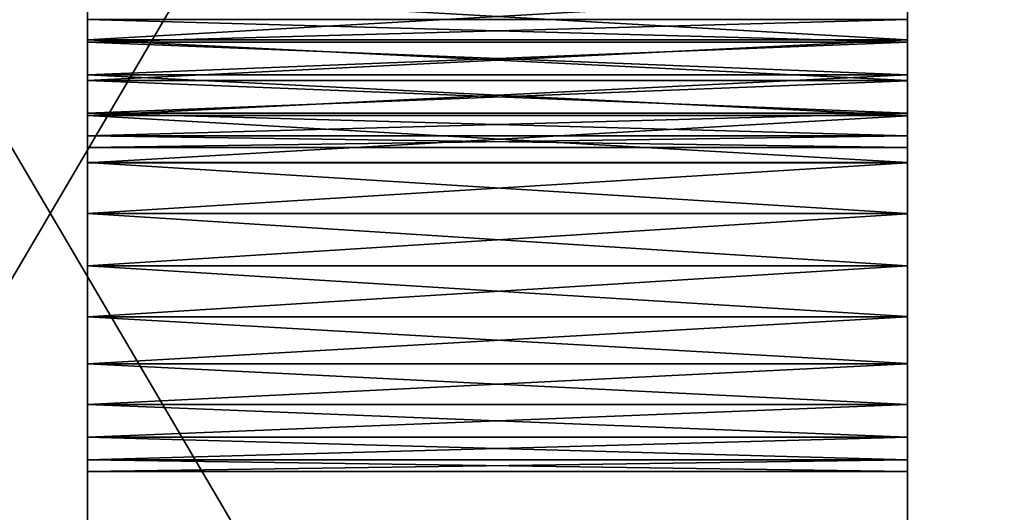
# Model space of a CAD drawing. Header units: millimetres. Extents: x -41 to 11, y -3 to 963.
# Tile 189 of 256: x -16.04 to -10.76, y 58.4 to 61.04. Entities that reach past the tile are written whole.
import ezdxf

# ---------------------------------------------------------------- set-up
doc = ezdxf.new("R2010")
doc.units = ezdxf.units.MM
doc.header["$LTSCALE"] = 65.185185
for name, color, linetype in [('3400', 7, 'CONTINUOUS'), ('3402', 7, 'CONTINUOUS'), ('3405', 7, 'CONTINUOUS'), ('3408', 7, 'CONTINUOUS'), ('3420', 7, 'CONTINUOUS'), ('3429', 7, 'CONTINUOUS'), ('3442', 7, 'CONTINUOUS'), ('3443', 7, 'CONTINUOUS'), ('3444', 7, 'CONTINUOUS'), ('3445', 7, 'CONTINUOUS'), ('3463', 7, 'CONTINUOUS'), ('3464', 7, 'CONTINUOUS')]:
    doc.layers.add(name, color=color, linetype=linetype)

msp = doc.modelspace()

# ---------------------------------------------------------------- linework, layer by layer
at = {"layer": '3400', "linetype": 'Continuous'}
for points in [[(9.125, 102.5, -93.5), (9.125, 17.5, -93.5), (-40.875, 102.5, -93.5), (9.125, 102.5, -93.5)], [(9.125, 17.5, -93.5), (-40.875, 17.5, -93.5), (-40.875, 102.5, -93.5), (9.125, 17.5, -93.5)]]:
    msp.add_3dface(points, dxfattribs=at)
at = {"layer": '3402', "linetype": 'Continuous'}
for points in [[(-40.875, 17.5, -8.5), (9.125, 102.5, -8.5), (-40.875, 102.5, -8.5), (-40.875, 17.5, -8.5)], [(9.125, 17.5, -8.5), (9.125, 102.5, -8.5), (-40.875, 17.5, -8.5), (9.125, 17.5, -8.5)]]:
    msp.add_3dface(points, dxfattribs=at)
at = {"layer": '3405', "linetype": 'Continuous'}
for points in [[(-15.675, 99.8, -11.2), (-15.675, 20.2, -90.8), (-15.675, 36.8424, -64.6117), (-15.675, 99.8, -11.2)], [(-15.675, 20.2, -90.8), (-15.675, 99.8, -11.2), (-15.675, 58.9742, -53.5527), (-15.675, 20.2, -90.8)], [(-15.675, 99.8, -90.8), (-15.675, 20.2, -90.8), (-15.675, 67.7898, -79.7085), (-15.675, 99.8, -90.8)], [(-15.675, 20.2, -11.2), (-15.675, 99.8, -11.2), (-15.675, 52.2102, -22.2915), (-15.675, 20.2, -11.2)], [(-15.675, 53.5077, -24.3549), (-15.675, 99.8, -11.2), (-15.675, 44.4414, -33.718), (-15.675, 53.5077, -24.3549)], [(-15.675, 52.2102, -22.2915), (-15.675, 99.8, -11.2), (-15.675, 52.483, -22.2291), (-15.675, 52.2102, -22.2915)], [(-15.675, 52.483, -22.2291), (-15.675, 99.8, -11.2), (-15.675, 52.763, -22.2289), (-15.675, 52.483, -22.2291)], [(-15.675, 52.763, -22.2289), (-15.675, 99.8, -11.2), (-15.675, 53.0362, -22.2912), (-15.675, 52.763, -22.2289)], [(-15.675, 53.0362, -22.2912), (-15.675, 99.8, -11.2), (-15.675, 53.2883, -22.4124), (-15.675, 53.0362, -22.2912)], [(-15.675, 44.4414, -33.718), (-15.675, 99.8, -11.2), (-15.675, 44.5628, -33.9701), (-15.675, 44.4414, -33.718)], [(-15.675, 44.5628, -33.9701), (-15.675, 99.8, -11.2), (-15.675, 44.6252, -34.2434), (-15.675, 44.5628, -33.9701)], [(-15.675, 44.6252, -34.2434), (-15.675, 99.8, -11.2), (-15.675, 44.6251, -34.5231), (-15.675, 44.6252, -34.2434)], [(-15.675, 44.6251, -34.5231), (-15.675, 99.8, -11.2), (-15.675, 44.5628, -34.7961), (-15.675, 44.6251, -34.5231)], [(-15.675, 44.5628, -34.7961), (-15.675, 99.8, -11.2), (-15.675, 44.4414, -35.048), (-15.675, 44.5628, -34.7961)], [(-15.675, 44.4414, -35.048), (-15.675, 99.8, -11.2), (-15.675, 44.267, -35.2668), (-15.675, 44.4414, -35.048)], [(-15.675, 35.293, -62.6697), (-15.675, 99.8, -11.2), (-15.675, 35.5449, -62.5483), (-15.675, 35.293, -62.6697)], [(-15.675, 35.5449, -62.5483), (-15.675, 99.8, -11.2), (-15.675, 35.8177, -62.4859), (-15.675, 35.5449, -62.5483)], [(-15.675, 35.8177, -62.4859), (-15.675, 99.8, -11.2), (-15.675, 36.0977, -62.4857), (-15.675, 35.8177, -62.4859)], [(-15.675, 36.0977, -62.4857), (-15.675, 99.8, -11.2), (-15.675, 36.3709, -62.548), (-15.675, 36.0977, -62.4857)], [(-15.675, 53.6821, -24.1362), (-15.675, 99.8, -11.2), (-15.675, 53.5077, -24.3549), (-15.675, 53.6821, -24.1362)], [(-15.675, 32.9261, -50.0614), (-15.675, 99.8, -11.2), (-15.675, 33, -50.9996), (-15.675, 32.9261, -50.0614)], [(-15.675, 33, -50.9996), (-15.675, 99.8, -11.2), (-15.675, 32.9263, -51.9378), (-15.675, 33, -50.9996)], [(-15.675, 32.9263, -51.9378), (-15.675, 99.8, -11.2), (-15.675, 32.7067, -52.8531), (-15.675, 32.9263, -51.9378)], [(-15.675, 32.7067, -52.8531), (-15.675, 99.8, -11.2), (-15.675, 32.3464, -53.7233), (-15.675, 32.7067, -52.8531)], [(-15.675, 32.3464, -53.7233), (-15.675, 99.8, -11.2), (-15.675, 31.8546, -54.526), (-15.675, 32.3464, -53.7233)], [(-15.675, 31.8546, -54.526), (-15.675, 99.8, -11.2), (-15.675, 31.2426, -55.2426), (-15.675, 31.8546, -54.526)], [(-15.675, 99.8, -11.2), (-15.675, 35.293, -62.6697), (-15.675, 31.2426, -55.2426), (-15.675, 99.8, -11.2)], [(-15.675, 99.8, -11.2), (-15.675, 91.1458, -45.2937), (-15.675, 59.4451, -53.2568), (-15.675, 99.8, -11.2)], [(-15.675, 53.5075, -22.5872), (-15.675, 99.8, -11.2), (-15.675, 53.6821, -22.8061), (-15.675, 53.5075, -22.5872)], [(-15.675, 99.8, -11.2), (-15.675, 53.5075, -22.5872), (-15.675, 53.2883, -22.4124), (-15.675, 99.8, -11.2)], [(-15.675, 53.6821, -22.8061), (-15.675, 99.8, -11.2), (-15.675, 53.8035, -23.0582), (-15.675, 53.6821, -22.8061)], [(-15.675, 53.8035, -23.0582), (-15.675, 99.8, -11.2), (-15.675, 53.8658, -23.3315), (-15.675, 53.8035, -23.0582)], [(-15.675, 53.8658, -23.3315), (-15.675, 99.8, -11.2), (-15.675, 53.8658, -23.6113), (-15.675, 53.8658, -23.3315)], [(-15.675, 53.8658, -23.6113), (-15.675, 99.8, -11.2), (-15.675, 53.8034, -23.8842), (-15.675, 53.8658, -23.6113)], [(-15.675, 53.8034, -23.8842), (-15.675, 99.8, -11.2), (-15.675, 53.6821, -24.1362), (-15.675, 53.8034, -23.8842)], [(-15.675, 36.3709, -62.548), (-15.675, 99.8, -11.2), (-15.675, 36.623, -62.6692), (-15.675, 36.3709, -62.548)], [(-15.675, 36.623, -62.6692), (-15.675, 99.8, -11.2), (-15.675, 36.8423, -62.844), (-15.675, 36.623, -62.6692)], [(-15.675, 36.8423, -62.844), (-15.675, 99.8, -11.2), (-15.675, 37.0168, -63.063), (-15.675, 36.8423, -62.844)], [(-15.675, 37.0168, -63.063), (-15.675, 99.8, -11.2), (-15.675, 37.1382, -63.315), (-15.675, 37.0168, -63.063)], [(-15.675, 37.1382, -63.315), (-15.675, 99.8, -11.2), (-15.675, 37.2005, -63.5883), (-15.675, 37.1382, -63.315)], [(-15.675, 37.2005, -63.5883), (-15.675, 99.8, -11.2), (-15.675, 37.2005, -63.8681), (-15.675, 37.2005, -63.5883)], [(-15.675, 37.2005, -63.8681), (-15.675, 99.8, -11.2), (-15.675, 37.1381, -64.141), (-15.675, 37.2005, -63.8681)], [(-15.675, 37.1381, -64.141), (-15.675, 99.8, -11.2), (-15.675, 37.0168, -64.393), (-15.675, 37.1381, -64.141)], [(-15.675, 37.0168, -64.393), (-15.675, 99.8, -11.2), (-15.675, 36.8424, -64.6117), (-15.675, 37.0168, -64.393)], [(-15.675, 58.9742, -53.5527), (-15.675, 99.8, -11.2), (-15.675, 59.1931, -53.3782), (-15.675, 58.9742, -53.5527)], [(-15.675, 59.1931, -53.3782), (-15.675, 99.8, -11.2), (-15.675, 59.4451, -53.2568), (-15.675, 59.1931, -53.3782)], [(-15.675, 32.7064, -49.146), (-15.675, 99.8, -11.2), (-15.675, 32.9261, -50.0614), (-15.675, 32.7064, -49.146)], [(-15.675, 32.346, -48.2761), (-15.675, 99.8, -11.2), (-15.675, 32.7064, -49.146), (-15.675, 32.346, -48.2761)], [(-15.675, 99.8, -11.2), (-15.675, 32.346, -48.2761), (-15.675, 44.267, -35.2668), (-15.675, 99.8, -11.2)], [(-15.675, 60.9167, -55.1012), (-15.675, 91.1458, -45.2937), (-15.675, 60.7419, -55.3205), (-15.675, 60.9167, -55.1012)], [(-15.675, 61.038, -54.8492), (-15.675, 91.1458, -45.2937), (-15.675, 60.9167, -55.1012), (-15.675, 61.038, -54.8492)], [(-15.675, 91.1458, -45.2937), (-15.675, 90.2761, -45.6539), (-15.675, 60.7419, -55.3205), (-15.675, 91.1458, -45.2937)], [(-15.675, 60.2711, -53.2569), (-15.675, 91.1458, -45.2937), (-15.675, 60.5231, -53.3782), (-15.675, 60.2711, -53.2569)], [(-15.675, 59.9982, -53.1945), (-15.675, 91.1458, -45.2937), (-15.675, 60.2711, -53.2569), (-15.675, 59.9982, -53.1945)], [(-15.675, 59.7185, -53.1945), (-15.675, 91.1458, -45.2937), (-15.675, 59.9982, -53.1945), (-15.675, 59.7185, -53.1945)], [(-15.675, 59.4451, -53.2568), (-15.675, 91.1458, -45.2937), (-15.675, 59.7185, -53.1945), (-15.675, 59.4451, -53.2568)], [(-15.675, 60.5231, -53.3782), (-15.675, 91.1458, -45.2937), (-15.675, 60.7418, -53.5526), (-15.675, 60.5231, -53.3782)], [(-15.675, 60.7418, -53.5526), (-15.675, 91.1458, -45.2937), (-15.675, 60.9162, -53.7713), (-15.675, 60.7418, -53.5526)], [(-15.675, 60.9162, -53.7713), (-15.675, 91.1458, -45.2937), (-15.675, 61.0377, -54.0232), (-15.675, 60.9162, -53.7713)], [(-15.675, 60.7419, -55.3205), (-15.675, 90.2761, -45.6539), (-15.675, 60.9296, -63.2263), (-15.675, 60.7419, -55.3205)], [(-15.675, 60.9296, -63.2263), (-15.675, 90.2761, -45.6539), (-15.675, 61.1816, -63.1049), (-15.675, 60.9296, -63.2263)], [(-15.675, 87.654, -53.7239), (-15.675, 20.2, -90.8), (-15.675, 87.2936, -52.854), (-15.675, 87.654, -53.7239)], [(-15.675, 20.2, -90.8), (-15.675, 87.654, -53.7239), (-15.675, 75.733, -66.7332), (-15.675, 20.2, -90.8)], [(-15.675, 87.2936, -52.854), (-15.675, 20.2, -90.8), (-15.675, 87.0739, -51.9386), (-15.675, 87.2936, -52.854)], [(-15.675, 87.0739, -51.9386), (-15.675, 20.2, -90.8), (-15.675, 87, -51.0004), (-15.675, 87.0739, -51.9386)], [(-15.675, 87, -51.0004), (-15.675, 20.2, -90.8), (-15.675, 62.2595, -65.3432), (-15.675, 87, -51.0004)], [(-15.675, 75.5586, -66.952), (-15.675, 20.2, -90.8), (-15.675, 75.733, -66.7332), (-15.675, 75.5586, -66.952)], [(-15.675, 75.5586, -68.282), (-15.675, 20.2, -90.8), (-15.675, 75.4372, -68.0299), (-15.675, 75.5586, -68.282)], [(-15.675, 20.2, -90.8), (-15.675, 75.5586, -68.282), (-15.675, 66.4923, -77.6451), (-15.675, 20.2, -90.8)], [(-15.675, 75.4372, -67.2039), (-15.675, 20.2, -90.8), (-15.675, 75.5586, -66.952), (-15.675, 75.4372, -67.2039)], [(-15.675, 75.4372, -68.0299), (-15.675, 20.2, -90.8), (-15.675, 75.3748, -67.7566), (-15.675, 75.4372, -68.0299)], [(-15.675, 75.3749, -67.4769), (-15.675, 20.2, -90.8), (-15.675, 75.4372, -67.2039), (-15.675, 75.3749, -67.4769)], [(-15.675, 75.3748, -67.7566), (-15.675, 20.2, -90.8), (-15.675, 75.3749, -67.4769), (-15.675, 75.3748, -67.7566)], [(-15.675, 67.7898, -79.7085), (-15.675, 20.2, -90.8), (-15.675, 67.517, -79.7709), (-15.675, 67.7898, -79.7085)], [(-15.675, 67.517, -79.7709), (-15.675, 20.2, -90.8), (-15.675, 67.237, -79.7711), (-15.675, 67.517, -79.7709)], [(-15.675, 67.237, -79.7711), (-15.675, 20.2, -90.8), (-15.675, 66.9638, -79.7088), (-15.675, 67.237, -79.7711)], [(-15.675, 66.9638, -79.7088), (-15.675, 20.2, -90.8), (-15.675, 66.7117, -79.5876), (-15.675, 66.9638, -79.7088)], [(-15.675, 20.2, -90.8), (-15.675, 66.4925, -79.4128), (-15.675, 66.7117, -79.5876), (-15.675, 20.2, -90.8)], [(-15.675, 66.4925, -79.4128), (-15.675, 20.2, -90.8), (-15.675, 66.3179, -79.1939), (-15.675, 66.4925, -79.4128)], [(-15.675, 66.3179, -77.8638), (-15.675, 20.2, -90.8), (-15.675, 66.4923, -77.6451), (-15.675, 66.3179, -77.8638)], [(-15.675, 66.3179, -79.1939), (-15.675, 20.2, -90.8), (-15.675, 66.1965, -78.9418), (-15.675, 66.3179, -79.1939)], [(-15.675, 66.1966, -78.1158), (-15.675, 20.2, -90.8), (-15.675, 66.3179, -77.8638), (-15.675, 66.1966, -78.1158)], [(-15.675, 66.1342, -78.3887), (-15.675, 20.2, -90.8), (-15.675, 66.1966, -78.1158), (-15.675, 66.1342, -78.3887)], [(-15.675, 66.1965, -78.9418), (-15.675, 20.2, -90.8), (-15.675, 66.1342, -78.6685), (-15.675, 66.1965, -78.9418)], [(-15.675, 66.1342, -78.6685), (-15.675, 20.2, -90.8), (-15.675, 66.1342, -78.3887), (-15.675, 66.1342, -78.6685)], [(-15.675, 62.2595, -65.3432), (-15.675, 20.2, -90.8), (-15.675, 62.0074, -65.4645), (-15.675, 62.2595, -65.3432)], [(-15.675, 62.0074, -65.4645), (-15.675, 20.2, -90.8), (-15.675, 61.7341, -65.5269), (-15.675, 62.0074, -65.4645)], [(-15.675, 61.7341, -65.5269), (-15.675, 20.2, -90.8), (-15.675, 61.4544, -65.5268), (-15.675, 61.7341, -65.5269)], [(-15.675, 61.4544, -65.5268), (-15.675, 20.2, -90.8), (-15.675, 61.1814, -65.4645), (-15.675, 61.4544, -65.5268)], [(-15.675, 61.1814, -65.4645), (-15.675, 20.2, -90.8), (-15.675, 60.9295, -65.3431), (-15.675, 61.1814, -65.4645)], [(-15.675, 60.7106, -63.4008), (-15.675, 60.7419, -55.3205), (-15.675, 60.9296, -63.2263), (-15.675, 60.7106, -63.4008)], [(-15.675, 60.9295, -65.3431), (-15.675, 20.2, -90.8), (-15.675, 60.7108, -65.1687), (-15.675, 60.9295, -65.3431)], [(-15.675, 60.7419, -55.3205), (-15.675, 20.2, -90.8), (-15.675, 60.523, -55.4951), (-15.675, 60.7419, -55.3205)], [(-15.675, 20.2, -90.8), (-15.675, 60.7419, -55.3205), (-15.675, 60.7106, -63.4008), (-15.675, 20.2, -90.8)], [(-15.675, 60.7108, -65.1687), (-15.675, 20.2, -90.8), (-15.675, 60.5363, -64.9501), (-15.675, 60.7108, -65.1687)], [(-15.675, 20.2, -90.8), (-15.675, 60.7106, -63.4008), (-15.675, 60.5358, -63.6201), (-15.675, 20.2, -90.8)], [(-15.675, 60.5363, -64.9501), (-15.675, 20.2, -90.8), (-15.675, 60.4149, -64.6982), (-15.675, 60.5363, -64.9501)], [(-15.675, 60.4146, -63.8721), (-15.675, 20.2, -90.8), (-15.675, 60.5358, -63.6201), (-15.675, 60.4146, -63.8721)], [(-15.675, 60.523, -55.4951), (-15.675, 20.2, -90.8), (-15.675, 60.2709, -55.6165), (-15.675, 60.523, -55.4951)], [(-15.675, 60.4149, -64.6982), (-15.675, 20.2, -90.8), (-15.675, 60.3525, -64.4254), (-15.675, 60.4149, -64.6982)], [(-15.675, 60.3523, -64.1454), (-15.675, 20.2, -90.8), (-15.675, 60.4146, -63.8721), (-15.675, 60.3523, -64.1454)], [(-15.675, 60.3525, -64.4254), (-15.675, 20.2, -90.8), (-15.675, 60.3523, -64.1454), (-15.675, 60.3525, -64.4254)], [(-15.675, 60.2709, -55.6165), (-15.675, 20.2, -90.8), (-15.675, 59.9976, -55.6788), (-15.675, 60.2709, -55.6165)], [(-15.675, 59.9976, -55.6788), (-15.675, 20.2, -90.8), (-15.675, 59.7179, -55.6787), (-15.675, 59.9976, -55.6788)], [(-15.675, 59.7179, -55.6787), (-15.675, 20.2, -90.8), (-15.675, 59.445, -55.6164), (-15.675, 59.7179, -55.6787)], [(-15.675, 59.445, -55.6164), (-15.675, 20.2, -90.8), (-15.675, 59.193, -55.495), (-15.675, 59.445, -55.6164)], [(-15.675, 59.193, -55.495), (-15.675, 20.2, -90.8), (-15.675, 58.9743, -55.3206), (-15.675, 59.193, -55.495)], [(-15.675, 58.9743, -55.3206), (-15.675, 20.2, -90.8), (-15.675, 58.7998, -55.102), (-15.675, 58.9743, -55.3206)], [(-15.675, 20.2, -90.8), (-15.675, 58.9742, -53.5527), (-15.675, 58.7994, -53.772), (-15.675, 20.2, -90.8)], [(-15.675, 58.7998, -55.102), (-15.675, 20.2, -90.8), (-15.675, 58.6784, -54.8501), (-15.675, 58.7998, -55.102)], [(-15.675, 58.6781, -54.0241), (-15.675, 20.2, -90.8), (-15.675, 58.7994, -53.772), (-15.675, 58.6781, -54.0241)], [(-15.675, 58.6784, -54.8501), (-15.675, 20.2, -90.8), (-15.675, 58.616, -54.5773), (-15.675, 58.6784, -54.8501)], [(-15.675, 58.6158, -54.2973), (-15.675, 20.2, -90.8), (-15.675, 58.6781, -54.0241), (-15.675, 58.6158, -54.2973)], [(-15.675, 58.616, -54.5773), (-15.675, 20.2, -90.8), (-15.675, 58.6158, -54.2973), (-15.675, 58.616, -54.5773)]]:
    msp.add_3dface(points, dxfattribs=at)
at = {"layer": '3408', "linetype": 'Continuous'}
for points in [[(-11.275, 53.0366, -22.2913), (-11.275, 53.2886, -22.4127), (-11.275, 99, -12), (-11.275, 53.0366, -22.2913)], [(-11.275, 21, -12), (-11.275, 53.0366, -22.2913), (-11.275, 99, -12), (-11.275, 21, -12)], [(-11.275, 53.5075, -22.5872), (-11.275, 53.6823, -22.8065), (-11.275, 99, -12), (-11.275, 53.5075, -22.5872)], [(-11.275, 53.2886, -22.4127), (-11.275, 53.5075, -22.5872), (-11.275, 99, -12), (-11.275, 53.2886, -22.4127)], [(-11.275, 53.6823, -22.8065), (-11.275, 53.8036, -23.0585), (-11.275, 99, -12), (-11.275, 53.6823, -22.8065)], [(-11.275, 53.8036, -23.0585), (-11.275, 53.8659, -23.3318), (-11.275, 99, -12), (-11.275, 53.8036, -23.0585)], [(-11.275, 53.8659, -23.3318), (-11.275, 53.8657, -23.6118), (-11.275, 99, -12), (-11.275, 53.8659, -23.3318)], [(-11.275, 53.8657, -23.6118), (-11.275, 53.8033, -23.8846), (-11.275, 99, -12), (-11.275, 53.8657, -23.6118)], [(-11.275, 99, -12), (-11.275, 53.8033, -23.8846), (-11.275, 37.138, -64.1414), (-11.275, 99, -12)], [(-11.275, 21, -90), (-11.275, 99, -12), (-11.275, 37.0166, -64.3933), (-11.275, 21, -90)], [(-11.275, 99, -12), (-11.275, 21, -90), (-11.275, 58.9742, -53.5527), (-11.275, 99, -12)], [(-11.275, 21, -90), (-11.275, 99, -90), (-11.275, 66.9634, -79.7087), (-11.275, 21, -90)], [(-11.275, 60.9299, -63.226), (-11.275, 99, -12), (-11.275, 60.7106, -63.4008), (-11.275, 60.9299, -63.226)], [(-11.275, 61.182, -63.1048), (-11.275, 99, -12), (-11.275, 60.9299, -63.226), (-11.275, 61.182, -63.1048)], [(-11.275, 60.5234, -53.3784), (-11.275, 99, -12), (-11.275, 60.2715, -53.257), (-11.275, 60.5234, -53.3784)], [(-11.275, 60.742, -53.5529), (-11.275, 99, -12), (-11.275, 60.5234, -53.3784), (-11.275, 60.742, -53.5529)], [(-11.275, 60.9165, -55.1016), (-11.275, 99, -12), (-11.275, 61.0379, -54.8495), (-11.275, 60.9165, -55.1016)], [(-11.275, 99, -12), (-11.275, 60.7419, -55.3205), (-11.275, 60.7106, -63.4008), (-11.275, 99, -12)], [(-11.275, 60.7419, -55.3205), (-11.275, 99, -12), (-11.275, 60.9165, -55.1016), (-11.275, 60.7419, -55.3205)], [(-11.275, 37.0166, -64.3933), (-11.275, 99, -12), (-11.275, 37.138, -64.1414), (-11.275, 37.0166, -64.3933)], [(-11.275, 61.0378, -54.0235), (-11.275, 99, -12), (-11.275, 60.9164, -53.7716), (-11.275, 61.0378, -54.0235)], [(-11.275, 60.9164, -53.7716), (-11.275, 99, -12), (-11.275, 60.742, -53.5529), (-11.275, 60.9164, -53.7716)], [(-11.275, 60.2715, -53.257), (-11.275, 99, -12), (-11.275, 59.9987, -53.1946), (-11.275, 60.2715, -53.257)], [(-11.275, 59.1934, -53.378), (-11.275, 99, -12), (-11.275, 58.9742, -53.5527), (-11.275, 59.1934, -53.378)], [(-11.275, 59.4455, -53.2567), (-11.275, 99, -12), (-11.275, 59.1934, -53.378), (-11.275, 59.4455, -53.2567)], [(-11.275, 59.7187, -53.1944), (-11.275, 99, -12), (-11.275, 59.4455, -53.2567), (-11.275, 59.7187, -53.1944)], [(-11.275, 59.9987, -53.1946), (-11.275, 99, -12), (-11.275, 59.7187, -53.1944), (-11.275, 59.9987, -53.1946)], [(-11.275, 66.7114, -79.5873), (-11.275, 21, -90), (-11.275, 66.9634, -79.7087), (-11.275, 66.7114, -79.5873)], [(-11.275, 66.4925, -79.4128), (-11.275, 21, -90), (-11.275, 66.7114, -79.5873), (-11.275, 66.4925, -79.4128)], [(-11.275, 66.3177, -79.1935), (-11.275, 21, -90), (-11.275, 66.4925, -79.4128), (-11.275, 66.3177, -79.1935)], [(-11.275, 66.1964, -78.9415), (-11.275, 21, -90), (-11.275, 66.3177, -79.1935), (-11.275, 66.1964, -78.9415)], [(-11.275, 21, -90), (-11.275, 66.1964, -78.9415), (-11.275, 60.4148, -64.6978), (-11.275, 21, -90)], [(-11.275, 60.9292, -65.3429), (-11.275, 66.1964, -78.9415), (-11.275, 61.1811, -65.4643), (-11.275, 60.9292, -65.3429)], [(-11.275, 60.7105, -65.1685), (-11.275, 66.1964, -78.9415), (-11.275, 60.9292, -65.3429), (-11.275, 60.7105, -65.1685)], [(-11.275, 60.5361, -64.9498), (-11.275, 66.1964, -78.9415), (-11.275, 60.7105, -65.1685), (-11.275, 60.5361, -64.9498)], [(-11.275, 60.4148, -64.6978), (-11.275, 66.1964, -78.9415), (-11.275, 60.5361, -64.9498), (-11.275, 60.4148, -64.6978)], [(-11.275, 60.5361, -63.6197), (-11.275, 60.7419, -55.3205), (-11.275, 60.4147, -63.8718), (-11.275, 60.5361, -63.6197)], [(-11.275, 60.7106, -63.4008), (-11.275, 60.7419, -55.3205), (-11.275, 60.5361, -63.6197), (-11.275, 60.7106, -63.4008)], [(-11.275, 60.7419, -55.3205), (-11.275, 60.5226, -55.4953), (-11.275, 60.3523, -64.1451), (-11.275, 60.7419, -55.3205)], [(-11.275, 60.4147, -63.8718), (-11.275, 60.7419, -55.3205), (-11.275, 60.3523, -64.1451), (-11.275, 60.4147, -63.8718)], [(-11.275, 60.5226, -55.4953), (-11.275, 60.2706, -55.6166), (-11.275, 60.3523, -64.1451), (-11.275, 60.5226, -55.4953)], [(-11.275, 60.3524, -64.4249), (-11.275, 21, -90), (-11.275, 60.4148, -64.6978), (-11.275, 60.3524, -64.4249)], [(-11.275, 58.6159, -54.5768), (-11.275, 21, -90), (-11.275, 60.3524, -64.4249), (-11.275, 58.6159, -54.5768)], [(-11.275, 60.3523, -64.1451), (-11.275, 60.2706, -55.6166), (-11.275, 60.3524, -64.4249), (-11.275, 60.3523, -64.1451)], [(-11.275, 60.2706, -55.6166), (-11.275, 59.9973, -55.6788), (-11.275, 60.3524, -64.4249), (-11.275, 60.2706, -55.6166)], [(-11.275, 59.9973, -55.6788), (-11.275, 59.7174, -55.6787), (-11.275, 60.3524, -64.4249), (-11.275, 59.9973, -55.6788)], [(-11.275, 59.7174, -55.6787), (-11.275, 59.4446, -55.6163), (-11.275, 60.3524, -64.4249), (-11.275, 59.7174, -55.6787)], [(-11.275, 59.4446, -55.6163), (-11.275, 59.1927, -55.4948), (-11.275, 60.3524, -64.4249), (-11.275, 59.4446, -55.6163)], [(-11.275, 59.1927, -55.4948), (-11.275, 58.974, -55.3204), (-11.275, 60.3524, -64.4249), (-11.275, 59.1927, -55.4948)], [(-11.275, 58.974, -55.3204), (-11.275, 58.7996, -55.1017), (-11.275, 60.3524, -64.4249), (-11.275, 58.974, -55.3204)], [(-11.275, 58.7996, -55.1017), (-11.275, 58.6783, -54.8497), (-11.275, 60.3524, -64.4249), (-11.275, 58.7996, -55.1017)], [(-11.275, 58.6783, -54.8497), (-11.275, 58.6159, -54.5768), (-11.275, 60.3524, -64.4249), (-11.275, 58.6783, -54.8497)], [(-11.275, 58.9742, -53.5527), (-11.275, 21, -90), (-11.275, 58.7996, -53.7717), (-11.275, 58.9742, -53.5527)], [(-11.275, 58.7996, -53.7717), (-11.275, 21, -90), (-11.275, 58.6782, -54.0237), (-11.275, 58.7996, -53.7717)], [(-11.275, 58.6782, -54.0237), (-11.275, 21, -90), (-11.275, 58.6159, -54.2971), (-11.275, 58.6782, -54.0237)], [(-11.275, 58.6159, -54.2971), (-11.275, 21, -90), (-11.275, 58.6159, -54.5768), (-11.275, 58.6159, -54.2971)]]:
    msp.add_3dface(points, dxfattribs=at)
at = {"layer": '3420', "linetype": 'Continuous'}
for points in [[(-11.275, 21, -12), (-11.275, 99, -12), (11.125, 21, -12), (-11.275, 21, -12)], [(-11.275, 99, -12), (11.125, 99, -12), (11.125, 21, -12), (-11.275, 99, -12)]]:
    msp.add_3dface(points, dxfattribs=at)
at = {"layer": '3429', "linetype": 'Continuous'}
for points in [[(-11.275, 21, -90), (11.125, 21, -90), (11.125, 99, -90), (-11.275, 21, -90)], [(-11.275, 99, -90), (-11.275, 21, -90), (11.125, 99, -90), (-11.275, 99, -90)]]:
    msp.add_3dface(points, dxfattribs=at)
at = {"layer": '3442', "linetype": 'Continuous'}
for points in [[(-15.675, 61.038, -54.8492), (-15.675, 60.9167, -55.1012), (-11.275, 61.0379, -54.8495), (-15.675, 61.038, -54.8492)], [(-15.675, 60.9167, -55.1012), (-11.275, 60.9165, -55.1016), (-11.275, 61.0379, -54.8495), (-15.675, 60.9167, -55.1012)], [(-15.675, 61.0377, -54.0232), (-11.275, 61.0378, -54.0235), (-11.275, 60.9164, -53.7716), (-15.675, 61.0377, -54.0232)], [(-15.675, 60.9162, -53.7713), (-15.675, 61.0377, -54.0232), (-11.275, 60.9164, -53.7716), (-15.675, 60.9162, -53.7713)], [(-15.675, 60.9167, -55.1012), (-15.675, 60.7419, -55.3205), (-11.275, 60.9165, -55.1016), (-15.675, 60.9167, -55.1012)], [(-15.675, 60.7419, -55.3205), (-11.275, 60.7419, -55.3205), (-11.275, 60.9165, -55.1016), (-15.675, 60.7419, -55.3205)], [(-15.675, 60.9162, -53.7713), (-11.275, 60.9164, -53.7716), (-11.275, 60.742, -53.5529), (-15.675, 60.9162, -53.7713)], [(-15.675, 60.7418, -53.5526), (-15.675, 60.9162, -53.7713), (-11.275, 60.742, -53.5529), (-15.675, 60.7418, -53.5526)], [(-15.675, 60.7418, -53.5526), (-11.275, 60.742, -53.5529), (-11.275, 60.5234, -53.3784), (-15.675, 60.7418, -53.5526)], [(-15.675, 60.5231, -53.3782), (-15.675, 60.7418, -53.5526), (-11.275, 60.5234, -53.3784), (-15.675, 60.5231, -53.3782)], [(-15.675, 60.5231, -53.3782), (-11.275, 60.5234, -53.3784), (-11.275, 60.2715, -53.257), (-15.675, 60.5231, -53.3782)], [(-15.675, 60.2711, -53.2569), (-15.675, 60.5231, -53.3782), (-11.275, 60.2715, -53.257), (-15.675, 60.2711, -53.2569)], [(-15.675, 60.2711, -53.2569), (-11.275, 60.2715, -53.257), (-11.275, 59.9987, -53.1946), (-15.675, 60.2711, -53.2569)], [(-15.675, 59.9982, -53.1945), (-15.675, 60.2711, -53.2569), (-11.275, 59.9987, -53.1946), (-15.675, 59.9982, -53.1945)], [(-15.675, 59.9982, -53.1945), (-11.275, 59.9987, -53.1946), (-11.275, 59.7187, -53.1944), (-15.675, 59.9982, -53.1945)], [(-15.675, 59.7185, -53.1945), (-15.675, 59.9982, -53.1945), (-11.275, 59.7187, -53.1944), (-15.675, 59.7185, -53.1945)], [(-15.675, 59.7185, -53.1945), (-11.275, 59.7187, -53.1944), (-11.275, 59.4455, -53.2567), (-15.675, 59.7185, -53.1945)], [(-15.675, 59.4451, -53.2568), (-15.675, 59.7185, -53.1945), (-11.275, 59.4455, -53.2567), (-15.675, 59.4451, -53.2568)], [(-15.675, 59.4451, -53.2568), (-11.275, 59.4455, -53.2567), (-11.275, 59.1934, -53.378), (-15.675, 59.4451, -53.2568)], [(-15.675, 59.1931, -53.3782), (-15.675, 59.4451, -53.2568), (-11.275, 59.1934, -53.378), (-15.675, 59.1931, -53.3782)], [(-15.675, 59.1931, -53.3782), (-11.275, 59.1934, -53.378), (-11.275, 58.9742, -53.5527), (-15.675, 59.1931, -53.3782)], [(-15.675, 58.9742, -53.5527), (-15.675, 59.1931, -53.3782), (-11.275, 58.9742, -53.5527), (-15.675, 58.9742, -53.5527)]]:
    msp.add_3dface(points, dxfattribs=at)
at = {"layer": '3443', "linetype": 'Continuous'}
for points in [[(-15.675, 60.7419, -55.3205), (-15.675, 60.523, -55.4951), (-11.275, 60.7419, -55.3205), (-15.675, 60.7419, -55.3205)], [(-11.275, 60.7419, -55.3205), (-15.675, 60.523, -55.4951), (-11.275, 60.5226, -55.4953), (-11.275, 60.7419, -55.3205)], [(-15.675, 60.523, -55.4951), (-15.675, 60.2709, -55.6165), (-11.275, 60.5226, -55.4953), (-15.675, 60.523, -55.4951)], [(-15.675, 60.2709, -55.6165), (-11.275, 60.2706, -55.6166), (-11.275, 60.5226, -55.4953), (-15.675, 60.2709, -55.6165)], [(-15.675, 60.2709, -55.6165), (-15.675, 59.9976, -55.6788), (-11.275, 60.2706, -55.6166), (-15.675, 60.2709, -55.6165)], [(-15.675, 59.9976, -55.6788), (-11.275, 59.9973, -55.6788), (-11.275, 60.2706, -55.6166), (-15.675, 59.9976, -55.6788)], [(-15.675, 59.9976, -55.6788), (-15.675, 59.7179, -55.6787), (-11.275, 59.9973, -55.6788), (-15.675, 59.9976, -55.6788)], [(-15.675, 59.7179, -55.6787), (-11.275, 59.7174, -55.6787), (-11.275, 59.9973, -55.6788), (-15.675, 59.7179, -55.6787)], [(-15.675, 59.7179, -55.6787), (-15.675, 59.445, -55.6164), (-11.275, 59.7174, -55.6787), (-15.675, 59.7179, -55.6787)], [(-15.675, 59.445, -55.6164), (-11.275, 59.4446, -55.6163), (-11.275, 59.7174, -55.6787), (-15.675, 59.445, -55.6164)], [(-15.675, 59.445, -55.6164), (-15.675, 59.193, -55.495), (-11.275, 59.4446, -55.6163), (-15.675, 59.445, -55.6164)], [(-15.675, 59.193, -55.495), (-11.275, 59.1927, -55.4948), (-11.275, 59.4446, -55.6163), (-15.675, 59.193, -55.495)], [(-15.675, 59.193, -55.495), (-15.675, 58.9743, -55.3206), (-11.275, 59.1927, -55.4948), (-15.675, 59.193, -55.495)], [(-15.675, 58.9743, -55.3206), (-11.275, 58.974, -55.3204), (-11.275, 59.1927, -55.4948), (-15.675, 58.9743, -55.3206)], [(-15.675, 58.9743, -55.3206), (-15.675, 58.7998, -55.102), (-11.275, 58.974, -55.3204), (-15.675, 58.9743, -55.3206)], [(-15.675, 58.7994, -53.772), (-15.675, 58.9742, -53.5527), (-11.275, 58.7996, -53.7717), (-15.675, 58.7994, -53.772)], [(-15.675, 58.9742, -53.5527), (-11.275, 58.9742, -53.5527), (-11.275, 58.7996, -53.7717), (-15.675, 58.9742, -53.5527)], [(-15.675, 58.7998, -55.102), (-11.275, 58.7996, -55.1017), (-11.275, 58.974, -55.3204), (-15.675, 58.7998, -55.102)], [(-15.675, 58.7998, -55.102), (-15.675, 58.6784, -54.8501), (-11.275, 58.7996, -55.1017), (-15.675, 58.7998, -55.102)], [(-15.675, 58.6784, -54.8501), (-11.275, 58.6783, -54.8497), (-11.275, 58.7996, -55.1017), (-15.675, 58.6784, -54.8501)], [(-15.675, 58.7994, -53.772), (-11.275, 58.7996, -53.7717), (-11.275, 58.6782, -54.0237), (-15.675, 58.7994, -53.772)], [(-15.675, 58.6781, -54.0241), (-15.675, 58.7994, -53.772), (-11.275, 58.6782, -54.0237), (-15.675, 58.6781, -54.0241)], [(-15.675, 58.6784, -54.8501), (-15.675, 58.616, -54.5773), (-11.275, 58.6783, -54.8497), (-15.675, 58.6784, -54.8501)], [(-15.675, 58.616, -54.5773), (-11.275, 58.6159, -54.5768), (-11.275, 58.6783, -54.8497), (-15.675, 58.616, -54.5773)], [(-15.675, 58.6781, -54.0241), (-11.275, 58.6782, -54.0237), (-11.275, 58.6159, -54.2971), (-15.675, 58.6781, -54.0241)], [(-15.675, 58.6158, -54.2973), (-15.675, 58.6781, -54.0241), (-11.275, 58.6159, -54.2971), (-15.675, 58.6158, -54.2973)], [(-15.675, 58.616, -54.5773), (-15.675, 58.6158, -54.2973), (-11.275, 58.6159, -54.5768), (-15.675, 58.616, -54.5773)], [(-15.675, 58.6158, -54.2973), (-11.275, 58.6159, -54.2971), (-11.275, 58.6159, -54.5768), (-15.675, 58.6158, -54.2973)]]:
    msp.add_3dface(points, dxfattribs=at)
at = {"layer": '3444', "linetype": 'Continuous'}
for points in [[(-15.675, 61.1816, -63.1049), (-11.275, 61.182, -63.1048), (-11.275, 60.9299, -63.226), (-15.675, 61.1816, -63.1049)], [(-15.675, 60.9296, -63.2263), (-15.675, 61.1816, -63.1049), (-11.275, 60.9299, -63.226), (-15.675, 60.9296, -63.2263)], [(-15.675, 60.9296, -63.2263), (-11.275, 60.9299, -63.226), (-11.275, 60.7106, -63.4008), (-15.675, 60.9296, -63.2263)], [(-15.675, 60.7106, -63.4008), (-15.675, 60.9296, -63.2263), (-11.275, 60.7106, -63.4008), (-15.675, 60.7106, -63.4008)]]:
    msp.add_3dface(points, dxfattribs=at)
at = {"layer": '3445', "linetype": 'Continuous'}
for points in [[(-15.675, 61.1814, -65.4645), (-15.675, 60.9295, -65.3431), (-11.275, 61.1811, -65.4643), (-15.675, 61.1814, -65.4645)], [(-15.675, 60.9295, -65.3431), (-11.275, 60.9292, -65.3429), (-11.275, 61.1811, -65.4643), (-15.675, 60.9295, -65.3431)], [(-15.675, 60.9295, -65.3431), (-15.675, 60.7108, -65.1687), (-11.275, 60.9292, -65.3429), (-15.675, 60.9295, -65.3431)], [(-15.675, 60.7108, -65.1687), (-11.275, 60.7105, -65.1685), (-11.275, 60.9292, -65.3429), (-15.675, 60.7108, -65.1687)], [(-15.675, 60.7108, -65.1687), (-15.675, 60.5363, -64.9501), (-11.275, 60.7105, -65.1685), (-15.675, 60.7108, -65.1687)], [(-15.675, 60.7106, -63.4008), (-11.275, 60.7106, -63.4008), (-11.275, 60.5361, -63.6197), (-15.675, 60.7106, -63.4008)], [(-15.675, 60.5358, -63.6201), (-15.675, 60.7106, -63.4008), (-11.275, 60.5361, -63.6197), (-15.675, 60.5358, -63.6201)], [(-15.675, 60.5363, -64.9501), (-11.275, 60.5361, -64.9498), (-11.275, 60.7105, -65.1685), (-15.675, 60.5363, -64.9501)], [(-15.675, 60.5363, -64.9501), (-15.675, 60.4149, -64.6982), (-11.275, 60.5361, -64.9498), (-15.675, 60.5363, -64.9501)], [(-15.675, 60.5358, -63.6201), (-11.275, 60.5361, -63.6197), (-11.275, 60.4147, -63.8718), (-15.675, 60.5358, -63.6201)], [(-15.675, 60.4149, -64.6982), (-11.275, 60.4148, -64.6978), (-11.275, 60.5361, -64.9498), (-15.675, 60.4149, -64.6982)], [(-15.675, 60.4146, -63.8721), (-15.675, 60.5358, -63.6201), (-11.275, 60.4147, -63.8718), (-15.675, 60.4146, -63.8721)], [(-15.675, 60.4149, -64.6982), (-15.675, 60.3525, -64.4254), (-11.275, 60.4148, -64.6978), (-15.675, 60.4149, -64.6982)], [(-15.675, 60.3525, -64.4254), (-11.275, 60.3524, -64.4249), (-11.275, 60.4148, -64.6978), (-15.675, 60.3525, -64.4254)], [(-15.675, 60.4146, -63.8721), (-11.275, 60.4147, -63.8718), (-11.275, 60.3523, -64.1451), (-15.675, 60.4146, -63.8721)], [(-15.675, 60.3523, -64.1454), (-15.675, 60.4146, -63.8721), (-11.275, 60.3523, -64.1451), (-15.675, 60.3523, -64.1454)], [(-15.675, 60.3525, -64.4254), (-15.675, 60.3523, -64.1454), (-11.275, 60.3524, -64.4249), (-15.675, 60.3525, -64.4254)], [(-15.675, 60.3523, -64.1454), (-11.275, 60.3523, -64.1451), (-11.275, 60.3524, -64.4249), (-15.675, 60.3523, -64.1454)]]:
    msp.add_3dface(points, dxfattribs=at)
at = {"layer": '3463', "linetype": 'Continuous'}
for points in [[(-40.875, 99.8, -90.8), (-40.875, 20.2, -90.8), (-15.675, 99.8, -90.8), (-40.875, 99.8, -90.8)], [(-40.875, 20.2, -90.8), (-15.675, 20.2, -90.8), (-15.675, 99.8, -90.8), (-40.875, 20.2, -90.8)]]:
    msp.add_3dface(points, dxfattribs=at)
at = {"layer": '3464', "linetype": 'Continuous'}
for points in [[(-15.675, 20.2, -11.2), (-40.875, 99.8, -11.2), (-15.675, 99.8, -11.2), (-15.675, 20.2, -11.2)], [(-40.875, 20.2, -11.2), (-40.875, 99.8, -11.2), (-15.675, 20.2, -11.2), (-40.875, 20.2, -11.2)]]:
    msp.add_3dface(points, dxfattribs=at)

doc.saveas('drawing.dxf')
